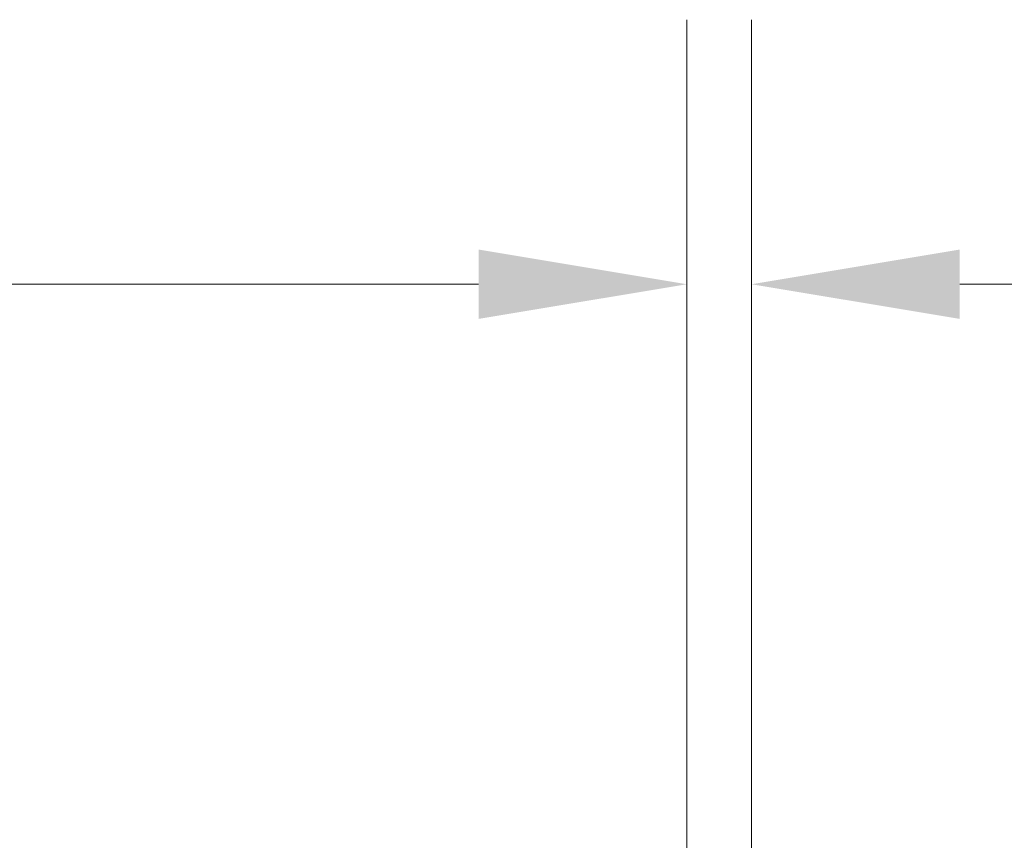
# Model space of a CAD drawing. Header units: inches. Extents: x 16 to 463, y 31 to 294.
# Tile 21 of 110: x 216 to 229, y 73 to 84. Entities that reach past the tile are written whole.
import ezdxf

# ---------------------------------------------------------------- set-up
doc = ezdxf.new("R2010")
doc.units = ezdxf.units.IN
doc.header["$LTSCALE"] = 28.571429
doc.header["$MEASUREMENT"] = 0
doc.layers.add('Dimension (ANSI)', color=7, linetype='Continuous', lineweight=5)
doc.styles.add('ROMANS', font='romans.shx')
doc.dimstyles.new('Default (ANSI)', dxfattribs={"dimscale": 28.571429, "dimtxt": 0.1, "dimasz": 0.098425, "dimexe": 0.125, "dimexo": 0.0625, "dimgap": 0.031496, "dimtad": 0, "dimtih": 1, "dimtoh": 1, "dimrnd": 1e-08, "dimzin": 0, "dimdsep": 46, "dimtxsty": 'ROMANS', "dimcen": 0.09, "dimdle": 0.393701, "dimclrd": 256, "dimclre": 256, "dimclrt": 256, "dimadec": 0, "dimazin": 0, "dimtfac": 1, "dimtofl": 0, "dimtmove": 0, "dimatfit": 3, "dimfxl": 1, "dimtolj": 1, "dimtzin": 0, "dimlwd": -1, "dimlwe": -1, "dimarcsym": 0})

# ---------------------------------------------------------------- blocks, each defined once
blk = doc.blocks.new('*D13')
at = {"layer": 'Defpoints', "color": 0, "transparency": 16777216}
for p in [(226.051, 80.432), (225.176, 62.794), (226.051, 61.721)]:
    blk.add_point(p, dxfattribs=at)
at = {"layer": 'Dimension (ANSI)', "transparency": 16777216}
for p, q in [((225.176, 64.58), (225.176, 84.004)), ((226.051, 63.506), (226.051, 84.004)), ((222.364, 80.432), (219.552, 80.432)), ((228.863, 80.432), (234.288, 80.432))]:
    blk.add_line(p, q, dxfattribs=at)
for points in [[(222.364, 80.901), (222.364, 79.964), (225.176, 80.432)], [(228.863, 80.901), (228.863, 79.964), (226.051, 80.432)]]:
    blk.add_solid(points, dxfattribs=at)
at = {"layer": 'Dimension (ANSI)', "transparency": 16777216, "insert": (235.188, 81.861), "char_height": 2.8571, "attachment_point": 1, "style": 'ROMANS'}
blk.add_mtext('\\A1;0.87', dxfattribs=at)
blk = doc.blocks.new('*D35')
at = {"layer": 'Defpoints', "color": 0, "transparency": 16777216}
for p in [(190.676, 80.432), (190.676, 62.794), (225.176, 62.794)]:
    blk.add_point(p, dxfattribs=at)
at = {"layer": 'Dimension (ANSI)', "transparency": 16777216}
for p, q in [((190.676, 64.58), (190.676, 84.004)), ((225.176, 64.58), (225.176, 84.004)), ((193.488, 80.432), (201.244, 80.432)), ((222.364, 80.432), (214.608, 80.432))]:
    blk.add_line(p, q, dxfattribs=at)
for points in [[(193.488, 80.901), (193.488, 79.964), (190.676, 80.432)], [(222.364, 80.901), (222.364, 79.964), (225.176, 80.432)]]:
    blk.add_solid(points, dxfattribs=at)
at = {"layer": 'Dimension (ANSI)', "transparency": 16777216, "insert": (202.144, 82.496), "char_height": 2.8571, "attachment_point": 1, "style": 'ROMANS'}
blk.add_mtext('\\A1;34.50\\PDOOR\\PWIDTH', dxfattribs=at)

msp = doc.modelspace()

# ---------------------------------------------------------------- dimensions: what is measured, and where the dimension line sits
at = {"layer": 'Dimension (ANSI)'}
dim = msp.add_linear_dim(base=(190.6758, 80.4323), p1=(225.1758, 62.7939), p2=(190.6758, 62.7939), text='<>\\PDOOR\\PWIDTH', dimstyle='Default (ANSI)', override={"dimtih": 0, "dimtoh": 0, "dimdec": 2, "dimtp": 0, "dimtm": 0, "dimtdec": 2, "dimatfit": 1, "dimtvp": -0.333333}, dxfattribs=at)
dim.commit()
dim.dimension.update_dxf_attribs({"geometry": '*D35', "text_midpoint": (207.9258, 80.4323), "dimtype": 160})
dim = msp.add_linear_dim(base=(226.0507, 80.4323), p1=(225.1758, 62.7939), p2=(226.0507, 61.7206), angle=180, dimstyle='Default (ANSI)', override={"dimtih": 0, "dimtoh": 0, "dimdec": 2, "dimtp": 0, "dimtm": 0, "dimtdec": 2, "dimatfit": 1}, dxfattribs=at)
dim.commit()
dim.dimension.update_dxf_attribs({"geometry": '*D13', "text_midpoint": (239.5419, 80.4323), "dimtype": 160})

doc.saveas('drawing.dxf')
